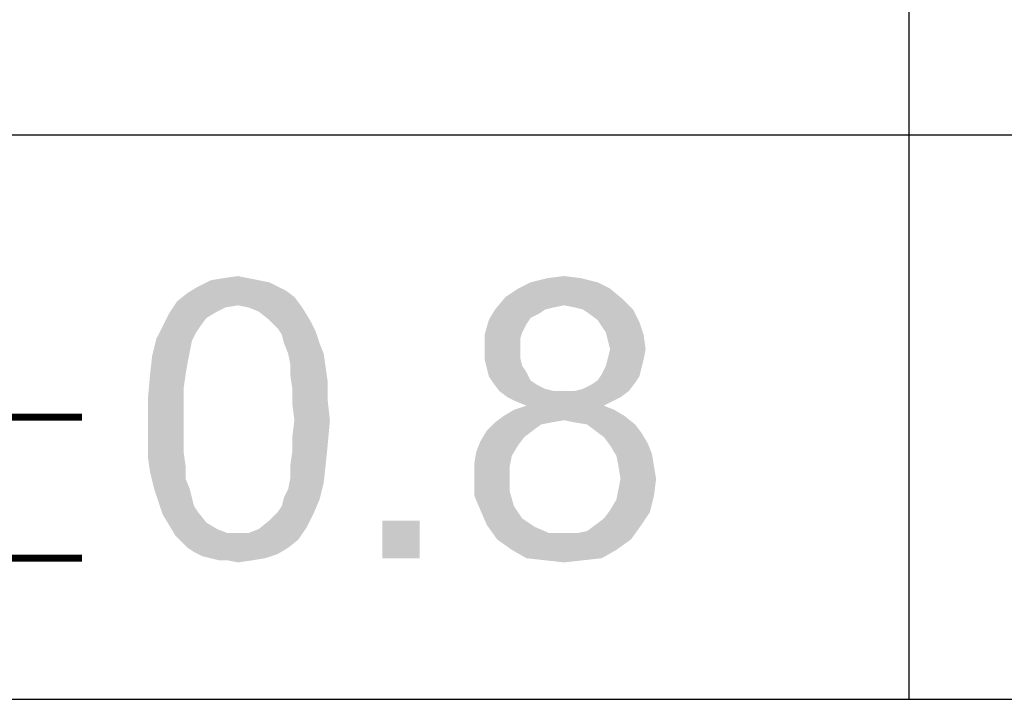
# Paper-space layout '61767N-2-A-2_1_1' of a CAD drawing. Header units: millimetres. Extents: x 0 to 594, y 1 to 420.
# Tile 159 of 222: x 458.7 to 465.68, y 40.75 to 45.57. Entities that reach past the tile are written whole.
import ezdxf

# ---------------------------------------------------------------- set-up
doc = ezdxf.new("R2010")
doc.units = ezdxf.units.MM
doc.header["$LTSCALE"] = 32.67
doc.layers.add('61767N-2-A-2_DXF_FORMAT', color=7, linetype='CONTINUOUS')
doc.layers.add('DETAIL', color=7, linetype='CONTINUOUS')

psp = doc.layouts.new('61767N-2-A-2_1_1')

# ---------------------------------------------------------------- linework, layer by layer
at = {"layer": '61767N-2-A-2_DXF_FORMAT', "color": 2, "linetype": 'Continuous'}
for p, q in [((465, 51.662), (465, 40.75)), ((409, 44.75), (484, 44.75)), ((409, 40.75), (584, 40.75))]:
    psp.add_line(p, q, dxfattribs=at)
at = {"layer": 'DETAIL', "color": 2, "linetype": 'Continuous', "const_width": 0.05}
for points in [[(457.1428, 42.75), (459.1428, 42.75)], [(457.1428, 41.75), (459.1428, 41.75)]]:
    psp.add_lwpolyline(points, dxfattribs=at)
at = {"layer": 'DETAIL', "color": 2, "linetype": 'Continuous'}
for points in [[(460.1428, 43.7352), (460.2465, 43.75), (460.3206, 43.7352)], [(462.4391, 43.7352), (462.5576, 43.75), (462.6761, 43.7352)], [(460.528, 43.6759), (460.5873, 43.6463), (459.891, 43.6315)], [(460.528, 43.6759), (459.891, 43.6315), (459.965, 43.6759)], [(460.3947, 43.7204), (460.4687, 43.7056), (459.965, 43.6759)], [(460.3947, 43.7204), (459.965, 43.6759), (460.0539, 43.7204)], [(459.965, 43.6759), (460.4687, 43.7056), (460.528, 43.6759)], [(460.3206, 43.7352), (460.0539, 43.7204), (460.1428, 43.7352)], [(460.0539, 43.7204), (460.3206, 43.7352), (460.3947, 43.7204)], [(462.7947, 43.7056), (462.2317, 43.6611), (462.3206, 43.7056)], [(462.2317, 43.6611), (462.7947, 43.7056), (462.8836, 43.6611)], [(462.6761, 43.7352), (462.3206, 43.7056), (462.4391, 43.7352)], [(462.3206, 43.7056), (462.6761, 43.7352), (462.7947, 43.7056)], [(460.6465, 43.6019), (459.8169, 43.5722), (459.891, 43.6315)], [(459.891, 43.6315), (460.5873, 43.6463), (460.6465, 43.6019)], [(462.8836, 43.6611), (462.1428, 43.6019), (462.2317, 43.6611)], [(462.1428, 43.6019), (462.8836, 43.6611), (462.9724, 43.587)], [(460.2465, 43.5426), (459.7576, 43.4833), (459.8169, 43.5722)], [(460.2465, 43.5426), (460.1576, 43.5278), (459.7576, 43.4833)], [(460.2465, 43.5426), (459.8169, 43.5722), (460.6465, 43.6019)], [(460.2465, 43.5426), (460.6465, 43.6019), (460.691, 43.5426)], [(460.691, 43.5426), (460.3206, 43.5278), (460.2465, 43.5426)], [(460.3947, 43.4981), (460.3206, 43.5278), (460.691, 43.5426)], [(460.3947, 43.4981), (460.691, 43.5426), (460.7206, 43.4981)], [(462.9724, 43.587), (462.0687, 43.513), (462.1428, 43.6019)], [(462.9724, 43.587), (462.5576, 43.5426), (462.0687, 43.513)], [(462.5576, 43.5426), (462.4836, 43.5278), (462.0687, 43.513)], [(462.6317, 43.5278), (462.5576, 43.5426), (462.9724, 43.587)], [(462.691, 43.513), (462.6317, 43.5278), (462.9724, 43.587)], [(462.691, 43.513), (462.9724, 43.587), (463.0465, 43.513)], [(460.0243, 43.4537), (459.7132, 43.3944), (459.7576, 43.4833)], [(460.1576, 43.5278), (460.0984, 43.4981), (459.7576, 43.4833)], [(459.7576, 43.4833), (460.0984, 43.4981), (460.0243, 43.4537)], [(460.7206, 43.4981), (460.4687, 43.4389), (460.3947, 43.4981)], [(460.4687, 43.4389), (460.7206, 43.4981), (460.765, 43.4241)], [(462.4243, 43.513), (462.3799, 43.4833), (462.0243, 43.4389)], [(462.4243, 43.513), (462.0243, 43.4389), (462.0687, 43.513)], [(462.3799, 43.4833), (462.3206, 43.4537), (462.0243, 43.4389)], [(462.0687, 43.513), (462.4836, 43.5278), (462.4243, 43.513)], [(463.0465, 43.513), (462.7354, 43.4833), (462.691, 43.513)], [(462.7947, 43.4389), (462.7354, 43.4833), (463.0465, 43.513)], [(462.7947, 43.4389), (463.0465, 43.513), (463.091, 43.4241)], [(459.9799, 43.3944), (459.9502, 43.35), (459.6687, 43.3056)], [(459.9799, 43.3944), (459.6687, 43.3056), (459.7132, 43.3944)], [(459.7132, 43.3944), (460.0243, 43.4537), (459.9799, 43.3944)], [(460.765, 43.4241), (460.528, 43.3796), (460.4687, 43.4389)], [(460.528, 43.3796), (460.765, 43.4241), (460.7947, 43.3648)], [(462.291, 43.4093), (461.9947, 43.3352), (462.0243, 43.4389)], [(462.291, 43.4093), (462.2613, 43.35), (461.9947, 43.3352)], [(462.0243, 43.4389), (462.3206, 43.4537), (462.291, 43.4093)], [(463.091, 43.4241), (462.8243, 43.3944), (462.7947, 43.4389)], [(462.8539, 43.35), (462.8243, 43.3944), (463.091, 43.4241)], [(462.8539, 43.35), (463.091, 43.4241), (463.1206, 43.3352)], [(459.6687, 43.3056), (459.9502, 43.35), (459.9206, 43.2907)], [(460.7947, 43.3648), (460.5576, 43.3352), (460.528, 43.3796)], [(460.5724, 43.2759), (460.5576, 43.3352), (460.7947, 43.3648)], [(460.5724, 43.2759), (460.7947, 43.3648), (460.8243, 43.2759)], [(461.9947, 43.3352), (462.2613, 43.35), (462.2465, 43.3056)], [(462.2465, 43.3056), (461.9947, 43.2315), (461.9947, 43.3352)], [(463.1206, 43.3352), (462.8687, 43.2907), (462.8539, 43.35)], [(462.8836, 43.2315), (462.8687, 43.2907), (463.1206, 43.3352)], [(462.8836, 43.2315), (463.1206, 43.3352), (463.1354, 43.2315)], [(459.9206, 43.2907), (459.6391, 43.187), (459.6687, 43.3056)], [(459.9206, 43.2907), (459.9058, 43.2167), (459.6391, 43.187)], [(460.8243, 43.2759), (460.6021, 43.2019), (460.5724, 43.2759)], [(460.6021, 43.2019), (460.8243, 43.2759), (460.8539, 43.2019)], [(462.2465, 43.3056), (462.2465, 43.2463), (461.9947, 43.2315)], [(459.891, 43.1426), (459.6243, 43.0537), (459.6391, 43.187)], [(459.6391, 43.187), (459.9058, 43.2167), (459.891, 43.1426)], [(460.8539, 43.2019), (460.6169, 43.1278), (460.6021, 43.2019)], [(460.6169, 43.1278), (460.8539, 43.2019), (460.8687, 43.0981)], [(461.9947, 43.2315), (462.2465, 43.2463), (462.2465, 43.1722)], [(462.2465, 43.1722), (461.9947, 43.1574), (461.9947, 43.2315)], [(463.1354, 43.2315), (462.8687, 43.1722), (462.8836, 43.2315)], [(462.8687, 43.1722), (463.1354, 43.2315), (463.1206, 43.1574)], [(459.6243, 43.0537), (459.891, 43.1426), (459.8761, 43.0537)], [(460.8687, 43.0981), (460.6169, 43.0537), (460.6169, 43.1278)], [(461.9947, 43.1574), (462.2465, 43.1722), (462.2613, 43.113)], [(462.2613, 43.113), (462.0095, 43.0981), (461.9947, 43.1574)], [(463.1206, 43.1574), (462.8539, 43.113), (462.8687, 43.1722)], [(462.8539, 43.113), (463.1206, 43.1574), (463.1058, 43.0981)], [(459.8761, 43.0537), (459.8613, 42.95), (459.6095, 42.8907)], [(459.8761, 43.0537), (459.6095, 42.8907), (459.6243, 43.0537)], [(460.6169, 43.0537), (460.8687, 43.0981), (460.8836, 42.9944)], [(460.8836, 42.9944), (460.6317, 42.95), (460.6169, 43.0537)], [(462.0095, 43.0981), (462.2613, 43.113), (462.291, 43.0685)], [(462.291, 43.0685), (462.0243, 43.0389), (462.0095, 43.0981)], [(462.0243, 43.0389), (462.291, 43.0685), (462.3206, 43.0093)], [(463.091, 43.0389), (462.7947, 43.0093), (462.8243, 43.0537)], [(463.1058, 43.0981), (462.8243, 43.0537), (462.8539, 43.113)], [(462.8243, 43.0537), (463.1058, 43.0981), (463.091, 43.0389)], [(460.6317, 42.95), (460.8836, 42.9944), (460.8836, 42.8611)], [(462.3206, 43.0093), (462.0539, 42.9944), (462.0243, 43.0389)], [(462.0539, 42.9944), (462.3206, 43.0093), (462.365, 42.9796)], [(462.365, 42.9796), (462.0984, 42.9352), (462.0539, 42.9944)], [(462.365, 42.9796), (462.4243, 42.95), (462.0984, 42.9352)], [(462.6317, 42.9352), (462.691, 42.95), (463.0613, 42.9944)], [(462.6317, 42.9352), (463.0613, 42.9944), (463.0169, 42.9352)], [(462.691, 42.95), (462.7502, 42.9796), (463.0613, 42.9944)], [(463.0613, 42.9944), (462.7502, 42.9796), (462.7947, 43.0093)], [(462.7947, 43.0093), (463.091, 43.0389), (463.0613, 42.9944)], [(459.6095, 42.8907), (459.8613, 42.95), (459.8613, 42.8463)], [(460.8836, 42.8611), (460.6317, 42.8463), (460.6317, 42.95)], [(462.0984, 42.9352), (462.4243, 42.95), (462.4836, 42.9352)], [(462.4836, 42.9352), (462.1576, 42.8907), (462.0984, 42.9352)], [(462.6317, 42.9352), (463.0169, 42.9352), (462.1576, 42.8907)], [(462.5576, 42.9352), (462.6317, 42.9352), (462.1576, 42.8907)], [(462.4836, 42.9352), (462.5576, 42.9352), (462.1576, 42.8907)], [(462.1576, 42.8907), (463.0169, 42.9352), (462.9576, 42.8907)], [(459.8613, 42.8463), (459.6095, 42.7278), (459.6095, 42.8907)], [(459.6095, 42.7278), (459.8613, 42.8463), (459.8613, 42.7278)], [(460.6465, 42.7278), (460.6317, 42.8463), (460.8836, 42.8611)], [(460.6465, 42.7278), (460.8836, 42.8611), (460.8984, 42.7278)], [(462.9576, 42.8907), (462.2169, 42.8611), (462.1576, 42.8907)], [(462.2169, 42.8611), (462.9576, 42.8907), (462.8984, 42.8611)], [(462.8984, 42.8611), (462.291, 42.8315), (462.2169, 42.8611)], [(462.291, 42.8315), (462.8984, 42.8611), (462.8391, 42.8315)], [(462.9132, 42.8019), (462.128, 42.7574), (462.2021, 42.8019)], [(462.128, 42.7574), (462.9132, 42.8019), (462.9873, 42.7574)], [(462.8391, 42.8315), (462.2021, 42.8019), (462.291, 42.8315)], [(462.2021, 42.8019), (462.8391, 42.8315), (462.9132, 42.8019)], [(459.8613, 42.7278), (459.8613, 42.6093), (459.6095, 42.5944)], [(459.8613, 42.7278), (459.6095, 42.5944), (459.6095, 42.7278)], [(460.8984, 42.7278), (460.6317, 42.6093), (460.6465, 42.7278)], [(460.6317, 42.6093), (460.8984, 42.7278), (460.8836, 42.5648)], [(462.4687, 42.713), (462.3947, 42.6981), (462.0095, 42.6537)], [(462.4687, 42.713), (462.0095, 42.6537), (462.0687, 42.713)], [(462.0095, 42.6537), (462.3947, 42.6981), (462.3354, 42.6537)], [(462.9873, 42.7574), (462.5576, 42.7278), (462.0687, 42.713)], [(462.9873, 42.7574), (462.0687, 42.713), (462.128, 42.7574)], [(462.0687, 42.713), (462.5576, 42.7278), (462.4687, 42.713)], [(462.6317, 42.713), (462.5576, 42.7278), (462.9873, 42.7574)], [(462.7206, 42.6981), (462.6317, 42.713), (462.9873, 42.7574)], [(462.7206, 42.6981), (462.9873, 42.7574), (463.0613, 42.6981)], [(463.0613, 42.6981), (462.7799, 42.6537), (462.7206, 42.6981)], [(462.7799, 42.6537), (463.0613, 42.6981), (463.1058, 42.6389)], [(462.3354, 42.6537), (462.2761, 42.6093), (461.965, 42.5796)], [(462.3354, 42.6537), (461.965, 42.5796), (462.0095, 42.6537)], [(463.1058, 42.6389), (462.8391, 42.6093), (462.7799, 42.6537)], [(462.8391, 42.6093), (463.1058, 42.6389), (463.1502, 42.5648)], [(459.6095, 42.5944), (459.8613, 42.6093), (459.8613, 42.5056)], [(459.8613, 42.5056), (459.6095, 42.4611), (459.6095, 42.5944)], [(460.8836, 42.5648), (460.6317, 42.5056), (460.6317, 42.6093)], [(460.6317, 42.5056), (460.8836, 42.5648), (460.8687, 42.4167)], [(462.2317, 42.55), (461.9354, 42.5056), (461.965, 42.5796)], [(461.965, 42.5796), (462.2761, 42.6093), (462.2317, 42.55)], [(463.1502, 42.5648), (462.8836, 42.55), (462.8391, 42.6093)], [(462.8836, 42.55), (463.1502, 42.5648), (463.1799, 42.4907)], [(459.6095, 42.4611), (459.8613, 42.5056), (459.8761, 42.4019)], [(460.8687, 42.4167), (460.6169, 42.4019), (460.6317, 42.5056)], [(462.1873, 42.4759), (461.9206, 42.4167), (461.9354, 42.5056)], [(461.9354, 42.5056), (462.2317, 42.55), (462.1873, 42.4759)], [(463.1799, 42.4907), (462.928, 42.4759), (462.8836, 42.55)], [(462.9428, 42.4019), (462.928, 42.4759), (463.1799, 42.4907)], [(462.9428, 42.4019), (463.1799, 42.4907), (463.1947, 42.4019)], [(459.8761, 42.4019), (459.6243, 42.3574), (459.6095, 42.4611)], [(461.9206, 42.4167), (462.1873, 42.4759), (462.1724, 42.4019)], [(459.6243, 42.3574), (459.8761, 42.4019), (459.8761, 42.313)], [(459.8761, 42.313), (459.6539, 42.2389), (459.6243, 42.3574)], [(460.6169, 42.313), (460.6169, 42.4019), (460.8687, 42.4167)], [(460.6169, 42.313), (460.8687, 42.4167), (460.8539, 42.2833)], [(462.1724, 42.4019), (461.9206, 42.3278), (461.9206, 42.4167)], [(461.9206, 42.3278), (462.1724, 42.4019), (462.1724, 42.3278)], [(463.1947, 42.4019), (462.9576, 42.313), (462.9428, 42.4019)], [(462.9576, 42.313), (463.1947, 42.4019), (463.2095, 42.313)], [(459.6539, 42.2389), (459.8761, 42.313), (459.9058, 42.2389)], [(460.5724, 42.1796), (460.6021, 42.2389), (460.8539, 42.2833)], [(460.5724, 42.1796), (460.8539, 42.2833), (460.8243, 42.1648)], [(460.8539, 42.2833), (460.6021, 42.2389), (460.6169, 42.313)], [(462.1724, 42.3278), (462.1724, 42.2241), (461.9206, 42.1944)], [(462.1724, 42.3278), (461.9206, 42.1944), (461.9206, 42.3278)], [(463.2095, 42.313), (462.9428, 42.2389), (462.9576, 42.313)], [(462.9428, 42.2389), (463.2095, 42.313), (463.1947, 42.1944)], [(459.9058, 42.2389), (459.6836, 42.15), (459.6539, 42.2389)], [(459.9058, 42.2389), (459.9206, 42.1796), (459.6836, 42.15)], [(461.9206, 42.1944), (462.1724, 42.2241), (462.2021, 42.1204)], [(463.1947, 42.1944), (462.928, 42.1648), (462.9428, 42.2389)], [(459.6836, 42.15), (459.9206, 42.1796), (459.9354, 42.1204)], [(459.9354, 42.1204), (459.7132, 42.0611), (459.6836, 42.15)], [(460.528, 42.0759), (460.5576, 42.1204), (460.8243, 42.1648)], [(460.528, 42.0759), (460.8243, 42.1648), (460.7799, 42.0611)], [(460.8243, 42.1648), (460.5576, 42.1204), (460.5724, 42.1796)], [(462.2021, 42.1204), (461.965, 42.0907), (461.9206, 42.1944)], [(462.8836, 42.0907), (462.928, 42.1648), (463.1947, 42.1944)], [(462.8836, 42.0907), (463.1947, 42.1944), (463.165, 42.0759)], [(459.9354, 42.1204), (459.965, 42.0759), (459.7132, 42.0611)], [(459.7132, 42.0611), (459.965, 42.0759), (460.0243, 42.0019)], [(460.7799, 42.0611), (460.4687, 42.0167), (460.528, 42.0759)], [(461.965, 42.0907), (462.2021, 42.1204), (462.2317, 42.0759)], [(462.2317, 42.0759), (462.0095, 41.987), (461.965, 42.0907)], [(462.2317, 42.0759), (462.2613, 42.0315), (462.0095, 41.987)], [(462.7799, 41.987), (462.8391, 42.0315), (463.165, 42.0759)], [(462.7799, 41.987), (463.165, 42.0759), (463.1058, 41.987)], [(463.165, 42.0759), (462.8391, 42.0315), (462.8836, 42.0907)], [(460.0243, 42.0019), (459.7576, 41.987), (459.7132, 42.0611)], [(459.7576, 41.987), (460.0243, 42.0019), (460.0984, 41.9574)], [(460.7354, 41.9722), (460.3947, 41.9574), (460.4687, 42.0167)], [(460.4687, 42.0167), (460.7799, 42.0611), (460.7354, 41.9722)], [(461.5354, 42.0167), (461.2687, 41.75), (461.2687, 42.0167)], [(461.2687, 41.75), (461.5354, 42.0167), (461.5354, 41.75)], [(462.2613, 42.0315), (462.3058, 42.0019), (462.0095, 41.987)], [(462.0095, 41.987), (462.3058, 42.0019), (462.3502, 41.9722)], [(460.0984, 41.9574), (459.8021, 41.913), (459.7576, 41.987)], [(460.0984, 41.9574), (460.1724, 41.9278), (459.8021, 41.913)], [(460.3206, 41.9278), (460.3947, 41.9574), (460.7354, 41.9722)], [(460.3206, 41.9278), (460.7354, 41.9722), (460.6761, 41.8833)], [(462.3502, 41.9722), (462.0836, 41.8833), (462.0095, 41.987)], [(462.3502, 41.9722), (462.4539, 41.9278), (462.0836, 41.8833)], [(462.6465, 41.9278), (462.7206, 41.9426), (463.1058, 41.987)], [(462.6465, 41.9278), (463.1058, 41.987), (463.0317, 41.8833)], [(463.1058, 41.987), (462.7206, 41.9426), (462.7799, 41.987)], [(460.2465, 41.9278), (460.3206, 41.9278), (459.8021, 41.913)], [(460.1724, 41.9278), (460.2465, 41.9278), (459.8021, 41.913)], [(460.6761, 41.8833), (459.8021, 41.913), (460.3206, 41.9278)], [(460.6761, 41.8833), (459.8465, 41.8685), (459.8021, 41.913)], [(459.891, 41.8241), (459.8465, 41.8685), (460.6761, 41.8833)], [(459.891, 41.8241), (460.6761, 41.8833), (460.6021, 41.8241)], [(462.5576, 41.9278), (462.6465, 41.9278), (462.0836, 41.8833)], [(462.4539, 41.9278), (462.5576, 41.9278), (462.0836, 41.8833)], [(463.0317, 41.8833), (462.0836, 41.8833), (462.6465, 41.9278)], [(463.0317, 41.8833), (462.1873, 41.8093), (462.0836, 41.8833)], [(462.1873, 41.8093), (463.0317, 41.8833), (462.928, 41.8093)], [(460.6021, 41.8241), (459.9354, 41.7944), (459.891, 41.8241)], [(459.9354, 41.7944), (460.6021, 41.8241), (460.528, 41.7796)], [(460.528, 41.7796), (459.9947, 41.7648), (459.9354, 41.7944)], [(462.928, 41.8093), (462.291, 41.75), (462.1873, 41.8093)], [(462.291, 41.75), (462.928, 41.8093), (462.8243, 41.75)], [(460.0539, 41.75), (459.9947, 41.7648), (460.528, 41.7796)], [(460.0539, 41.75), (460.528, 41.7796), (460.4391, 41.75)], [(460.4391, 41.75), (460.1132, 41.7352), (460.0539, 41.75)], [(460.1724, 41.7352), (460.1132, 41.7352), (460.4391, 41.75)], [(460.1724, 41.7352), (460.4391, 41.75), (460.3502, 41.7352)], [(460.3502, 41.7352), (460.2465, 41.7204), (460.1724, 41.7352)], [(462.8243, 41.75), (462.4243, 41.7352), (462.291, 41.75)], [(462.4243, 41.7352), (462.8243, 41.75), (462.691, 41.7352)], [(462.691, 41.7352), (462.5576, 41.7204), (462.4243, 41.7352)]]:
    psp.add_solid(points, dxfattribs=at)

doc.saveas('drawing.dxf')
